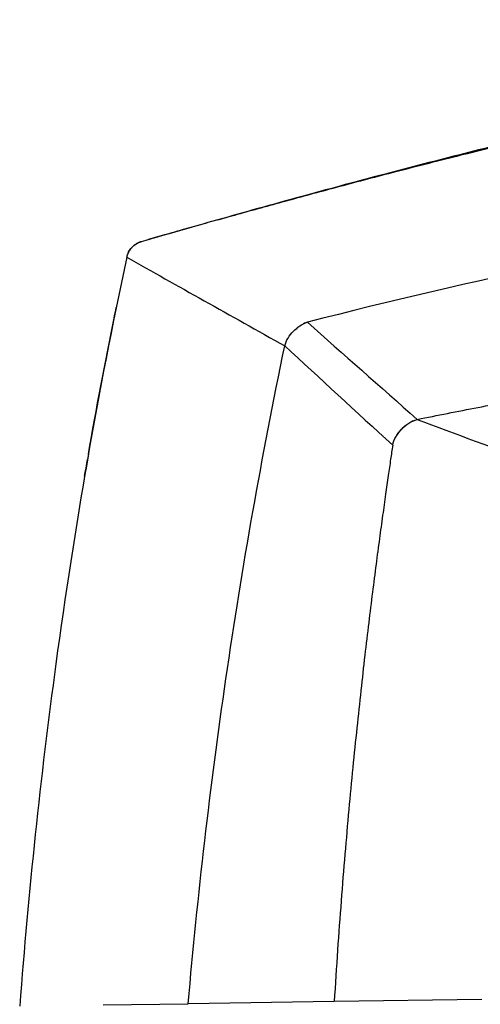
# Model space of a CAD drawing. Header units: millimetres. Extents: x 156922 to 157823, y 112322 to 113312.
# Tile 81 of 123: x 157584 to 157628, y 112845 to 112940. Entities that reach past the tile are written whole.
import ezdxf

# ---------------------------------------------------------------- set-up
doc = ezdxf.new("R2010")
doc.units = ezdxf.units.MM

msp = doc.modelspace()

# ---------------------------------------------------------------- linework, layer by layer
at = {"color": 7, "linetype": 'Continuous', "lineweight": 25}
for p, q in [((157602.721, 112920.426), (157602.721, 112920.426)), ((157611.409, 112910.521), (157611.409, 112910.521)), ((157621.6, 112900.974), (157622.048, 112901.122)), ((157622.048, 112901.122), (157622.048, 112901.122)), ((157620.085, 112899.619), (157620.093, 112899.631)), ((157590.204, 112897.773), (157589.938, 112896.208)), ((157628.297, 112845.006), (157614.006, 112844.802)), ((157591.638, 112844.484), (157599.873, 112844.601)), ((157614.006, 112844.802), (157599.873, 112844.601))]:
    msp.add_line(p, q, dxfattribs=at)
at = {"color": 7, "linetype": 'Continuous', "lineweight": 25, "flags": 128}
msp.add_lwpolyline([(157610.264, 112909.859), (157610.262, 112909.857), (157610.26, 112909.856)], dxfattribs=at)
at = {"color": 7, "linetype": 'Continuous', "lineweight": 25}
for points, knots in [([(157602.721, 112920.426), (157603.455, 112920.632), (157604.948, 112921.052), (157607.23, 112921.686), (157609.593, 112922.335), (157612.038, 112923), (157615.503, 112923.93), (157620.298, 112925.191), (157626.946, 112926.88), (157634.44, 112928.698), (157642.404, 112930.522), (157651.85, 112932.551), (157662.496, 112934.631), (157671.971, 112936.247), (157678.648, 112937.271), (157682.829, 112937.873), (157686.925, 112938.425), (157690.936, 112938.926), (157694.861, 112939.383), (157697.451, 112939.654), (157698.731, 112939.788)], [0, 0, 0, 0, 0.023316, 0.047472, 0.072469, 0.098308, 0.124992, 0.182222, 0.249982, 0.334822, 0.418134, 0.499916, 0.630338, 0.749929, 0.793915, 0.836981, 0.879125, 0.920344, 0.960636, 1, 1, 1, 1]), ([(157663.89, 112935.072), (157663.215, 112934.945), (157661.852, 112934.69), (157659.793, 112934.293), (157657.701, 112933.882), (157655.576, 112933.456), (157653.42, 112933.015), (157651.23, 112932.558), (157647.351, 112931.733), (157641.636, 112930.468), (157635.436, 112929.016), (157630.35, 112927.777), (157626.541, 112926.826), (157622.672, 112925.837), (157618.678, 112924.793), (157614.742, 112923.744), (157610.678, 112922.64), (157606.735, 112921.553), (157604.017, 112920.79), (157602.721, 112920.426)], [0, 0, 0, 0, 0.032812, 0.066175, 0.100087, 0.134548, 0.169557, 0.205113, 0.241215, 0.358747, 0.484201, 0.544766, 0.608286, 0.67131, 0.735114, 0.805075, 0.865436, 0.935859, 1, 1, 1, 1]), ([(157602.722, 112920.425), (157602.085, 112920.245), (157600.849, 112919.896), (157599.119, 112919.403), (157597.591, 112918.966), (157596.357, 112918.61), (157595.617, 112918.396), (157595.312, 112918.309)], [0, 0, 0, 0, 0.257487, 0.499999, 0.699997, 0.876476, 1, 1, 1, 1]), ([(157602.721, 112920.426), (157601.451, 112920.067), (157598.981, 112919.369), (157596.515, 112918.66), (157595.318, 112918.315)], [0, 0, 0, 0, 0.514573, 1, 1, 1, 1]), ([(157595.312, 112918.309), (157595.279, 112918.298), (157595.207, 112918.276), (157595.091, 112918.231), (157594.96, 112918.17), (157594.783, 112918.07), (157594.593, 112917.932), (157594.401, 112917.749), (157594.237, 112917.548), (157594.096, 112917.321), (157593.998, 112917.102), (157593.943, 112916.93), (157593.922, 112916.839), (157593.914, 112916.806)], [0, 0, 0, 0, 0.047848, 0.105419, 0.172709, 0.249737, 0.389086, 0.499359, 0.61855, 0.749748, 0.869446, 0.952877, 1, 1, 1, 1]), ([(157593.916, 112916.813), (157593.992, 112917.165), (157594.163, 112917.497), (157594.653, 112918.022), (157594.972, 112918.216), (157595.318, 112918.315)], [0, 0, 0, 0, 0.5, 0.5, 1, 1, 1, 1]), ([(157622.048, 112901.122), (157623.024, 112901.316), (157624.981, 112901.706), (157627.926, 112902.283), (157630.887, 112902.857), (157633.865, 112903.427), (157636.859, 112903.991), (157639.869, 112904.55), (157642.896, 112905.104), (157645.939, 112905.65), (157648.999, 112906.19), (157652.076, 112906.722), (157655.169, 112907.246), (157658.28, 112907.762), (157661.407, 112908.268), (157664.551, 112908.764), (157668.01, 112909.296), (157671.792, 112909.858), (157675.906, 112910.446), (157680.062, 112911.015), (157684.261, 112911.563), (157688.502, 112912.088), (157692.785, 112912.59), (157697.111, 112913.066), (157701.479, 112913.515), (157705.889, 112913.934), (157710.341, 112914.324), (157713.325, 112914.556), (157714.823, 112914.672)], [0, 0, 0, 0, 0.031873, 0.063902, 0.096089, 0.128432, 0.160933, 0.193591, 0.226407, 0.25938, 0.292512, 0.325802, 0.35925, 0.392857, 0.426623, 0.460547, 0.494631, 0.538499, 0.582781, 0.627478, 0.672588, 0.718114, 0.764055, 0.810412, 0.857185, 0.904374, 0.951979, 1, 1, 1, 1]), ([(157610.277, 112909.843), (157610.402, 112909.962), (157610.725, 112910.271), (157611.148, 112910.426), (157611.409, 112910.521)], [0, 0, 0, 0, 0.384555, 1, 1, 1, 1]), ([(157611.409, 112910.521), (157611.343, 112910.502), (157611.21, 112910.464), (157611.084, 112910.408), (157611.021, 112910.38)], [0, 0, 0, 0, 0.501032, 1, 1, 1, 1]), ([(157620.098, 112899.609), (157620.237, 112899.805), (157620.55, 112900.246), (157621.194, 112900.817), (157621.764, 112901.02), (157622.048, 112901.122)], [0, 0, 0, 0, 0.285614, 0.643116, 1, 1, 1, 1]), ([(157619.668, 112898.623), (157619.601, 112898.171), (157619.455, 112897.192), (157619.225, 112895.611), (157618.967, 112893.805), (157618.682, 112891.774), (157618.374, 112889.517), (157618.045, 112887.035), (157617.697, 112884.326), (157617.334, 112881.39), (157616.958, 112878.228), (157616.574, 112874.839), (157616.185, 112871.222), (157615.795, 112867.377), (157615.408, 112863.304), (157615.029, 112859.003), (157614.665, 112854.473), (157614.315, 112849.715), (157614.111, 112846.465), (157614.006, 112844.802)], [0, 0, 0, 0, 0.025324, 0.054836, 0.088535, 0.126422, 0.168497, 0.214759, 0.265209, 0.319846, 0.37867, 0.441681, 0.50888, 0.580265, 0.655837, 0.735597, 0.819544, 0.907678, 1, 1, 1, 1])]:
    msp.add_open_spline(points, degree=3, knots=knots, dxfattribs=at)
for points in [[(157709.064, 112927.392), (157692.616, 112925.717), (157659.823, 112921.401), (157627.414, 112914.634), (157611.409, 112910.521)], [(157595.318, 112918.315), (157595.316, 112918.313), (157595.315, 112918.31), (157595.313, 112918.307)], [(157593.914, 112916.806), (157591.121, 112903.796), (157588.848, 112890.676), (157587.054, 112877.49)], [(157593.916, 112916.813), (157593.916, 112916.811), (157593.915, 112916.809), (157593.914, 112916.806)], [(157593.914, 112916.806), (157598.761, 112914.09), (157603.942, 112911.186), (157609.219, 112908.228)], [(157592.69, 112910.931), (157592.758, 112911.266), (157592.826, 112911.602), (157592.894, 112911.937)], [(157590.207, 112897.773), (157590.978, 112902.169), (157591.805, 112906.556), (157592.69, 112910.931)], [(157609.219, 112908.228), (157609.275, 112908.498), (157609.506, 112909.009), (157610.02, 112909.656), (157610.644, 112910.201), (157611.142, 112910.453), (157611.409, 112910.521)], [(157611.409, 112910.521), (157614.848, 112907.482), (157618.444, 112904.306), (157622.048, 112901.122)], [(157603.519, 112876.027), (157605.091, 112886.814), (157606.992, 112897.557), (157609.219, 112908.228)], [(157609.219, 112908.228), (157612.567, 112905.151), (157616.126, 112901.879), (157619.668, 112898.623)], [(157619.668, 112898.623), (157619.713, 112898.921), (157619.955, 112899.489), (157620.517, 112900.197), (157621.199, 112900.796), (157621.753, 112901.063), (157622.048, 112901.122)], [(157622.048, 112901.122), (157625.712, 112899.754), (157629.558, 112898.318), (157633.464, 112896.859)], [(157589.835, 112895.628), (157589.928, 112896.168), (157590.021, 112896.708), (157590.115, 112897.248)], [(157587.054, 112877.49), (157585.558, 112866.488), (157584.397, 112855.44), (157583.548, 112844.369)], [(157599.873, 112844.601), (157600.783, 112855.109), (157601.999, 112865.59), (157603.519, 112876.027)]]:
    msp.add_open_spline(points, degree=3, dxfattribs=at)

doc.saveas('drawing.dxf')
